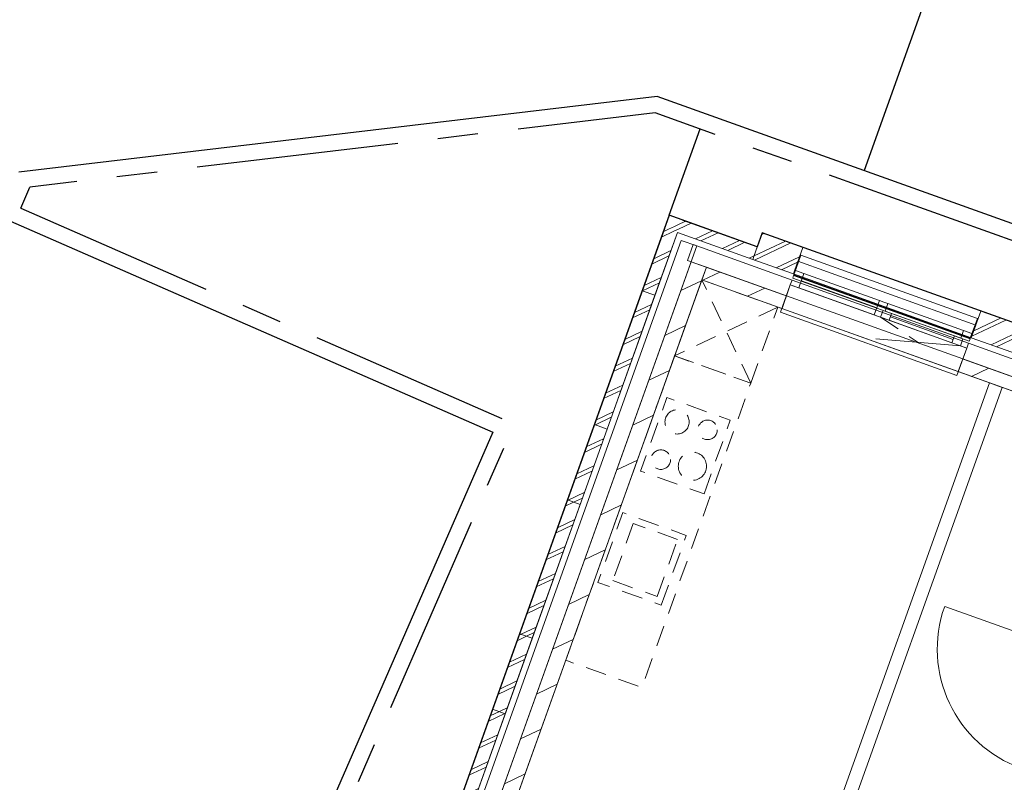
# Model space of a CAD drawing. Header units: metres. Extents: x 136314.7 to 136393.7, y 453293.7 to 453383.2.
# Tile 4 of 95: x 136334.6 to 136341.9, y 453323.6 to 453329.3. Entities that reach past the tile are written whole.
import ezdxf

# ---------------------------------------------------------------- set-up
doc = ezdxf.new("R2010")
doc.units = ezdxf.units.M
doc.set_wipeout_variables(frame=1)
for name, pattern in [('B0701', [234.1199934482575, 155.9999942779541, -78.11999917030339]), ('CENTER__G5', [2.4, 1.5, -0.3, 0.3, -0.3]), ('Wipeout_Contour', [1000, 0, -1000])]:
    doc.linetypes.add(name, pattern=pattern)
for name, color, linetype in [('-DR-nw-vh-band 12x25', 2, 'CENTER__G5'), ('-DR-nw-vh-kantverharding', 4, 'Continuous'), ('-DR-nw-vh-scheiding verhardingen', 1, 'Continuous'), ('kavelgrens', 211, 'Continuous'), ('SIT_Situatie plgr_2_New_21 Buitenwanden', 7, 'Continuous'), ('SIT_Situatie plgr_2_New_21 Buitenwanden Afdek-arcering', 7, 'Continuous'), ('SIT_Situatie plgr_2_New_21 Buitenwanden Doorsnede-arcering', 7, 'Continuous'), ('SIT_Situatie plgr_2_New_21 Buitenwanden Ramen', 7, 'Continuous'), ('SIT_Situatie plgr_2_New_22 C Binnenwanden', 7, 'Continuous'), ('SIT_Situatie plgr_2_New_22 C Binnenwanden Doorsnede-arcering', 7, 'Continuous'), ('SIT_Situatie plgr_2_New_22 NC Binnenwanden', 7, 'Continuous'), ('SIT_Situatie plgr_2_New_22 NC Binnenwanden Afdek-arcering', 7, 'Continuous'), ('SIT_Situatie plgr_2_New_22 NC Binnenwanden Deuren', 7, 'Continuous'), ('SIT_Situatie plgr_2_New_22 NC Binnenwanden Doorsnede-arcering', 7, 'Continuous'), ('SIT_Situatie plgr_2_New_23 Vloeren', 7, 'Continuous'), ('SIT_Situatie plgr_2_New_31 Buitenwandopeningen', 7, 'Continuous'), ('SIT_Situatie plgr_2_New_31 Vensterbank', 7, 'Continuous'), ('SIT_Situatie plgr_2_New_43 Vloerafwerking', 7, 'Continuous'), ('SIT_Situatie plgr_2_New_73 Keuken', 7, 'Continuous')]:
    doc.layers.add(name, color=color, linetype=linetype)
pattern_1 = [(205.30822150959, (19050.70796805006, 24785.13211794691), (-64.12313819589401, 135.6031826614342), []), (205.30822150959, (19063.53259568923, 24758.01148141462), (-64.12313819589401, 135.6031826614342), [])]
pattern_2 = [(205.30822150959, (19050.70796805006, 24785.13211794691), (-106.8718969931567, 226.0053044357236), [])]

# ---------------------------------------------------------------- blocks, each defined once
blk = doc.blocks.new('woonblok 1 jutfasehof')
at = {"layer": 'SIT_Situatie plgr_2_New_21 Buitenwanden', "color": 252, "linetype": 'Continuous', "lineweight": 0, "flags": 128}
for points in [[(-30164.07581318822, 31873.06385701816), (-30465.36186302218, 31980.89110856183)], [(-28540.8972045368, 31292.14453389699), (-28842.18325437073, 31399.97178544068)], [(-28155.45814592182, 30882.29841222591), (-28934.09428096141, 31160.9644654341)]]:
    blk.add_lwpolyline(points, dxfattribs=at)
at = {"layer": 'SIT_Situatie plgr_2_New_22 NC Binnenwanden', "color": 252, "linetype": 'Continuous', "lineweight": 0, "flags": 128}
for points in [[(-30880.57008722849, 31725.88652697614), (-30914.26610333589, 31631.73463640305)], [(-28777.01799174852, 30866.83499860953), (-30132.440303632, 27079.57524548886)], [(-28777.01799174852, 30866.83499860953), (-28682.86610180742, 30833.13898073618)], [(-30038.28841372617, 27045.87922751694), (-28682.86610180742, 30833.13898073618)]]:
    blk.add_lwpolyline(points, dxfattribs=at)
at = {"layer": 'SIT_Situatie plgr_2_New_22 NC Binnenwanden Deuren', "color": 252, "linetype": 'Continuous', "lineweight": 0}
blk.add_line((-28225.72634068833, 28890.49285827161), (-29110.75410795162, 29207.23542120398), dxfattribs=at)
blk.add_arc((-28225.72634068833, 28890.49285827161), 939.9999999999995, 160.3082215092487, 250.3082215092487, dxfattribs=at)
at = {"layer": 'SIT_Situatie plgr_2_New_23 Vloeren', "color": 252, "linetype": 'Continuous', "lineweight": 0, "flags": 128}
blk.add_lwpolyline([(-30993.55235591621, 31766.32174630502), (-26530.76720897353, 30169.11602840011), (-30055.36430786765, 20320.84555892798), (-34518.16725609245, 21918.02740376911)], close=True, dxfattribs=at)
at = {"layer": 'SIT_Situatie plgr_2_New_73 Keuken', "color": 252, "linetype": 'B0701', "lineweight": 0}
blk.add_line((-30551.53085077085, 30864.64719425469), (-30914.26609756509, 31631.73463433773), dxfattribs=at)
blk.add_circle((-30872.1884313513, 30517.70655293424), 72.50000000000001, dxfattribs=at)
at = {"color": 252, "linetype": 'Wipeout_Contour', "lineweight": 0, "ltscale": 773788.1275740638}
blk.add_wipeout([(-30502.4274807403, 31877.32402893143), (-30930.818590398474, 32030.640904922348), (-30964.51460650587, 31936.48901434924), (-30536.123496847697, 31783.17213835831)], dxfattribs=at).dxf.layer = 'SIT_Situatie plgr_2_New_21 Buitenwanden Afdek-arcering'
at = {"color": 252, "linetype": 'Wipeout_Contour', "lineweight": 0, "ltscale": 778523.2737475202}
blk.add_wipeout([(-28879.248872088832, 31296.404705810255), (-30201.14143090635, 31769.49677738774), (-30234.837447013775, 31675.344886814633), (-28912.944888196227, 31202.25281523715)], dxfattribs=at).dxf.layer = 'SIT_Situatie plgr_2_New_21 Buitenwanden Afdek-arcering'
at = {"layer": 'SIT_Situatie plgr_2_New_21 Buitenwanden Doorsnede-arcering', "linetype": 'Continuous', "lineweight": 0}
h = blk.add_hatch(dxfattribs=at)
h.set_pattern_fill('145_BAKSTEEN_0002', color=252, style=0, pattern_type=2)
h.set_pattern_definition(pattern_1)
h.paths.add_polyline_path([(-30164.07581318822, 31873.06385701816), (-30465.36186302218, 31980.89110856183), (-30536.12349684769, 31783.17213835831), (-30234.83744701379, 31675.34488681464)])
h = blk.add_hatch(dxfattribs=at)
h.set_pattern_fill('145_BAKSTEEN_0002', color=252, style=0, pattern_type=2)
h.set_pattern_definition(pattern_1)
h.paths.add_polyline_path([(-28540.8972045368, 31292.14453389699), (-28842.18325437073, 31399.97178544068), (-28912.94488819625, 31202.25281523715), (-28611.65883836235, 31094.42556369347)])
at = {"layer": 'SIT_Situatie plgr_2_New_21 Buitenwanden', "color": 252, "linetype": 'Continuous', "lineweight": 0}
blk.add_line((-30244.68859018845, 31630.01300694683), (-30257.4930763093, 31594.23528852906), dxfattribs=at)
at = {"layer": 'SIT_Situatie plgr_2_New_21 Buitenwanden', "color": 252, "linetype": 'Continuous', "lineweight": 0, "flags": 128}
for points in [[(-30502.4274807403, 31877.32402893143), (-30930.81859039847, 32030.64090492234)], [(-30465.36186302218, 31980.89110856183), (-30536.12349684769, 31783.17213835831)], [(-30980.01486311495, 31893.1788954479), (-31021.79792308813, 31776.43055113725)], [(-30244.68859773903, 31630.0130096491), (-30980.01486311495, 31893.1788954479)], [(-30964.51460650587, 31936.48901434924), (-30536.12349684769, 31783.17213835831)], [(-30502.4274807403, 31877.32402893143), (-30536.12349684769, 31783.17213835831)], [(-30164.07581318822, 31873.06385701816), (-30234.83744701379, 31675.34488681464)], [(-30536.12349684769, 31783.17213835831), (-30234.83744701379, 31675.34488681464)], [(-30201.14143090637, 31769.49677738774), (-30234.83744701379, 31675.34488681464)], [(-28879.24887208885, 31296.40470581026), (-30201.14143090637, 31769.49677738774)], [(-30234.83744701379, 31675.34488681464), (-28912.94488819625, 31202.25281523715)], [(-28842.18325437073, 31399.97178544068), (-28912.94488819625, 31202.25281523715)], [(-28879.24887208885, 31296.40470581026), (-28912.94488819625, 31202.25281523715)], [(-28912.94488819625, 31202.25281523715), (-28611.65883836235, 31094.42556369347)]]:
    blk.add_lwpolyline(points, dxfattribs=at)
at = {"layer": 'SIT_Situatie plgr_2_New_21 Buitenwanden Ramen', "color": 252, "linetype": 'Continuous', "lineweight": 0}
for p, q in [((-30155.99785126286, 31678.99211299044), (-30219.07961794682, 31701.56844378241)), ((-30194.41130962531, 31571.65895773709), (-30155.99785126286, 31678.99211299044)), ((-30244.68859018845, 31630.01300694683), (-30257.4930763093, 31594.23528852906)), ((-30244.68859018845, 31630.01300694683), (-30257.4930763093, 31594.23528852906)), ((-30257.4930763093, 31594.23528852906), (-30194.41130962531, 31571.65895773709))]:
    blk.add_line(p, q, dxfattribs=at)
at = {"layer": 'SIT_Situatie plgr_2_New_22 C Binnenwanden', "color": 252, "linetype": 'Continuous', "lineweight": 0, "flags": 128}
blk.add_lwpolyline([(-30880.57008722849, 31725.88652697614), (-30993.55235591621, 31766.32174630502)], dxfattribs=at)
at = {"layer": 'SIT_Situatie plgr_2_New_31 Buitenwandopeningen', "color": 252, "linetype": 'Continuous', "lineweight": 0, "flags": 128}
for points in [[(-30230.91929331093, 31668.48655612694), (-30178.64430941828, 31814.55096170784)], [(-30232.55793519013, 31663.90793679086), (-30230.91929331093, 31668.48655612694)], [(-30239.29713841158, 31645.07755867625), (-30232.55793519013, 31663.90793679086)], [(-28920.32496136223, 31199.43800648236), (-28868.04997746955, 31345.50241206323)], [(-28928.70280646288, 31176.02900903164), (-28921.96360324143, 31194.85938714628)], [(-28921.96360324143, 31194.85938714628), (-28920.32496136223, 31199.43800648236)]]:
    blk.add_lwpolyline(points, dxfattribs=at)
at = {"color": 252, "linetype": 'Wipeout_Contour', "lineweight": 0, "ltscale": 772661.2597898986}
blk.add_wipeout([(-31096.327502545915, 31983.663526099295), (-30964.51460650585, 31936.48901434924), (-30930.818590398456, 32030.640904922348), (-31062.63148643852, 32077.815416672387)], dxfattribs=at).dxf.layer = 'SIT_Situatie plgr_2_New_21 Buitenwanden Afdek-arcering'
at = {"color": 252, "linetype": 'Wipeout_Contour', "lineweight": 0, "ltscale": 778868.8125491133}
blk.add_wipeout([(-28975.877318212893, 31044.216112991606), (-30286.47165016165, 31513.264662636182), (-30320.167666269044, 31419.11277206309), (-29009.57333432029, 30950.0642224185)], dxfattribs=at).dxf.layer = 'SIT_Situatie plgr_2_New_22 NC Binnenwanden Afdek-arcering'
at = {"layer": 'SIT_Situatie plgr_2_New_21 Buitenwanden Doorsnede-arcering', "linetype": 'Continuous', "lineweight": 0}
h = blk.add_hatch(dxfattribs=at)
h.set_pattern_fill('145_BAKSTEEN_0002', color=252, style=0, pattern_type=2)
h.set_pattern_definition(pattern_1)
h.paths.add_polyline_path([(-30502.4274807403, 31877.32402893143), (-30930.81859039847, 32030.64090492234), (-30964.51460650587, 31936.48901434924), (-30536.12349684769, 31783.17213835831)])
at = {"layer": 'SIT_Situatie plgr_2_New_22 NC Binnenwanden Doorsnede-arcering', "linetype": 'Continuous', "lineweight": 0}
h = blk.add_hatch(dxfattribs=at)
h.set_pattern_fill('130_KALKZANDSTEEN_0002', color=252, style=0, pattern_type=2)
h.set_pattern_definition(pattern_2)
h.paths.add_polyline_path([(-30286.47165016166, 31513.26466263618), (-30880.57008722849, 31725.88652697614), (-30914.26610333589, 31631.73463640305), (-30320.16766626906, 31419.11277206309)])
h = blk.add_hatch(dxfattribs=at)
h.set_pattern_fill('130_KALKZANDSTEEN_0002', color=252, style=0, pattern_type=2)
h.set_pattern_definition(pattern_2)
h.paths.add_polyline_path([(-28197.24118317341, 30765.55005978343), (-28975.87731821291, 31044.21611299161), (-29009.5733343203, 30950.0642224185), (-28230.9371992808, 30671.39816921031)])
at = {"layer": 'SIT_Situatie plgr_2_New_21 Buitenwanden', "color": 252, "linetype": 'Continuous', "lineweight": 0}
for p, q in [((-30257.4930763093, 31594.23528852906), (-30286.47165016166, 31513.26466263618)), ((-28934.09425823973, 31160.96445730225), (-28946.89874436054, 31125.18673888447)), ((-28946.89874436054, 31125.18673888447), (-28975.87731821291, 31044.21611299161))]:
    blk.add_line(p, q, dxfattribs=at)
at = {"layer": 'SIT_Situatie plgr_2_New_21 Buitenwanden', "color": 252, "linetype": 'Continuous', "lineweight": 0, "flags": 128}
for points in [[(-30930.81859039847, 32030.64090492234), (-31062.63148643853, 32077.81541667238)], [(-31096.32750254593, 31983.66352609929), (-30964.51460650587, 31936.48901434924)], [(-30502.4274807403, 31877.32402893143), (-30930.81859039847, 32030.64090492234)], [(-30964.51460650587, 31936.48901434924), (-30536.12349684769, 31783.17213835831)], [(-31021.79792308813, 31776.43055113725), (-30286.47165771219, 31513.26466533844)], [(-28975.87734093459, 31044.21612112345), (-28197.241205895, 30765.55006791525)]]:
    blk.add_lwpolyline(points, dxfattribs=at)
at = {"layer": 'SIT_Situatie plgr_2_New_21 Buitenwanden Ramen', "color": 252, "linetype": 'Continuous', "lineweight": 0}
for p, q in [((-29595.32333531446, 31478.33233435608), (-30155.99785126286, 31678.99211299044)), ((-30244.68859018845, 31630.01300694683), (-28934.09425823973, 31160.96445730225)), ((-30175.20458044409, 31625.32553536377), (-29614.53006449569, 31424.6657567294)), ((-30257.4930763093, 31594.23528852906), (-30286.47165016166, 31513.26466263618)), ((-30194.41130962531, 31571.65895773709), (-29633.73679367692, 31370.99917910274)), ((-30286.47165016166, 31513.26466263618), (-28975.87731821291, 31044.21611299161)), ((-29595.32333531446, 31478.33233435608), (-29633.73679367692, 31370.99917910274)), ((-29563.78245197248, 31467.04416896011), (-29595.32333531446, 31478.33233435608)), ((-29532.24156863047, 31455.75600356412), (-29563.78245197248, 31467.04416896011)), ((-29552.45917829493, 31399.26486922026), (-29532.24156863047, 31455.75600356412)), ((-28971.56705268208, 31255.09622492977), (-29532.24156863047, 31455.75600356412)), ((-29586.66084839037, 31354.15117104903), (-29568.46499969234, 31404.99319195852)), ((-29568.46499969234, 31404.99319195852), (-29586.66084839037, 31354.15117104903)), ((-29568.46499969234, 31404.99319195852), (-29552.45917829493, 31399.26486922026)), ((-29505.38323300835, 31382.41686116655), (-29568.46499969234, 31404.99319195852)), ((-29523.57908170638, 31331.57484025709), (-29505.38323300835, 31382.41686116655)), ((-29038.86060763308, 31215.45309863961), (-29505.38323300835, 31382.41686116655)), ((-29633.73679367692, 31370.99917910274), (-29602.19591033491, 31359.71101370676)), ((-29602.19591033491, 31359.71101370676), (-29586.66084839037, 31354.15117104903)), ((-29586.66084839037, 31354.15117104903), (-29523.57908170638, 31331.57484025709)), ((-29523.57908170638, 31331.57484025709), (-29057.05645633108, 31164.61107773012)), ((-29523.57908170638, 31331.57484025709), (-29057.05645633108, 31164.61107773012)), ((-29514.48115735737, 31356.99585071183), (-29047.95853198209, 31190.03208818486)), ((-28971.56705268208, 31255.09622492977), (-28991.78466234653, 31198.60509058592)), ((-28908.48528599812, 31232.5198941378), (-28971.56705268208, 31255.09622492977)), ((-28993.97468964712, 31142.03474693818), (-29621.36532760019, 31193.52501351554)), ((-29038.86060763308, 31215.45309863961), (-29057.05645633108, 31164.61107773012)), ((-29057.05645633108, 31164.61107773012), (-28993.97468964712, 31142.03474693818)), ((-28975.77884094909, 31192.87676784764), (-29038.86060763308, 31215.45309863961)), ((-28975.77884094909, 31192.87676784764), (-28993.97468964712, 31142.03474693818)), ((-28993.97468964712, 31142.03474693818), (-28975.77884094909, 31192.87676784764)), ((-28991.78466234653, 31198.60509058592), (-28975.77884094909, 31192.87676784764)), ((-28934.09425823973, 31160.96445730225), (-28946.89874436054, 31125.18673888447)), ((-28934.09425823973, 31160.96445730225), (-28946.89874436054, 31125.18673888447)), ((-28993.97468964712, 31142.03474693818), (-28946.89874436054, 31125.18673888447)), ((-28946.89874436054, 31125.18673888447), (-28975.87731821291, 31044.21611299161))]:
    blk.add_line(p, q, dxfattribs=at)
at = {"layer": 'SIT_Situatie plgr_2_New_21 Buitenwanden Ramen', "color": 252, "linetype": 'B0701', "lineweight": 0}
blk.add_line((-29586.66084839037, 31354.15117104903), (-29307.67000862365, 31167.77988022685), dxfattribs=at)
at = {"layer": 'SIT_Situatie plgr_2_New_22 NC Binnenwanden', "color": 252, "linetype": 'Continuous', "lineweight": 0, "flags": 128}
for points in [[(-30286.47165016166, 31513.26466263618), (-30880.57008722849, 31725.88652697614)], [(-30914.26610333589, 31631.73463640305), (-30320.16766626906, 31419.11277206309)], [(-30286.47165016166, 31513.26466263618), (-30320.16766626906, 31419.11277206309)], [(-30320.16766626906, 31419.11277206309), (-30286.47165016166, 31513.26466263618)], [(-28975.87731821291, 31044.21611299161), (-30286.47165016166, 31513.26466263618)], [(-30320.16766626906, 31419.11277206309), (-29009.5733343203, 30950.0642224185)], [(-28975.87731821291, 31044.21611299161), (-29009.5733343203, 30950.0642224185)], [(-28975.87731821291, 31044.21611299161), (-29009.5733343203, 30950.0642224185)], [(-28197.24118317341, 30765.55005978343), (-28975.87731821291, 31044.21611299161)], [(-29009.5733343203, 30950.0642224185), (-28230.9371992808, 30671.39816921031)]]:
    blk.add_lwpolyline(points, dxfattribs=at)
at = {"layer": 'SIT_Situatie plgr_2_New_31 Buitenwandopeningen', "color": 252, "linetype": 'Continuous', "lineweight": 0, "flags": 128}
for points in [[(-28868.04997746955, 31345.50241206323), (-30178.64430941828, 31814.55096170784)], [(-28920.32496136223, 31199.43800648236), (-30230.91929331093, 31668.48655612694)], [(-28928.70280646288, 31176.02900903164), (-30239.29713841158, 31645.07755867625)], [(-28921.96360324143, 31194.85938714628), (-30232.55793519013, 31663.90793679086)]]:
    blk.add_lwpolyline(points, dxfattribs=at)
at = {"layer": 'SIT_Situatie plgr_2_New_31 Vensterbank', "color": 252, "linetype": 'Continuous', "lineweight": 0, "flags": 128}
for points in [[(-30330.27647110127, 31390.86720489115), (-30257.49307630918, 31594.23528852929)], [(-28946.89874436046, 31125.18673888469), (-30257.49307630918, 31594.23528852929)], [(-29019.68213915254, 30921.81865524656), (-30330.27647110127, 31390.86720489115)], [(-29019.68213915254, 30921.81865524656), (-28946.89874436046, 31125.18673888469)]]:
    blk.add_lwpolyline(points, dxfattribs=at)
at = {"color": 252, "linetype": 'Wipeout_Contour', "lineweight": 0, "ltscale": 579186.0756882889}
blk.add_wipeout([(-31062.63148643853, 32077.815416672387), (-31156.78337701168, 32111.511432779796), (-31096.327502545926, 31983.66352609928)], dxfattribs=at).dxf.layer = 'SIT_Situatie plgr_2_New_21 Buitenwanden Afdek-arcering'
at = {"color": 252, "linetype": 'Wipeout_Contour', "lineweight": 0, "ltscale": 579124.1099782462}
blk.add_wipeout([(-31096.32750254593, 31983.66352609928), (-31156.783377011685, 32111.511432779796), (-31190.47939311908, 32017.35954220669)], dxfattribs=at).dxf.layer = 'SIT_Situatie plgr_2_New_21 Buitenwanden Afdek-arcering'
at = {"layer": 'SIT_Situatie plgr_2_New_21 Buitenwanden', "color": 252, "linetype": 'Continuous', "lineweight": 0, "flags": 128}
blk.add_lwpolyline([(-31156.78337701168, 32111.51143277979), (-31062.63148643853, 32077.81541667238)], dxfattribs=at)
blk.add_lwpolyline([(-31156.78337701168, 32111.51143277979), (-31062.63148643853, 32077.81541667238)], dxfattribs=at)
at = {"color": 252, "linetype": 'Wipeout_Contour', "lineweight": 0, "ltscale": 776428.6306535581}
blk.add_wipeout([(-31190.47939311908, 32017.359542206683), (-33272.89318806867, 26198.772706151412), (-33178.74129749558, 26165.07669004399), (-31096.32750254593, 31983.663526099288)], dxfattribs=at).dxf.layer = 'SIT_Situatie plgr_2_New_21 Buitenwanden Afdek-arcering'
at = {"layer": 'SIT_Situatie plgr_2_New_21 Buitenwanden Doorsnede-arcering', "linetype": 'Continuous', "lineweight": 0}
h = blk.add_hatch(dxfattribs=at)
h.set_pattern_fill('145_BAKSTEEN_0002', color=252, style=0, pattern_type=2)
h.set_pattern_definition(pattern_1)
h.paths.add_polyline_path([(-31096.32750254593, 31983.66352609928), (-31156.78337701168, 32111.51143277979), (-31190.47939311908, 32017.35954220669)])
h = blk.add_hatch(dxfattribs=at)
h.set_pattern_fill('145_BAKSTEEN_0002', color=252, style=0, pattern_type=2)
h.set_pattern_definition(pattern_1)
h.paths.add_polyline_path([(-31062.63148643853, 32077.81541667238), (-31156.78337701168, 32111.51143277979), (-31096.32750254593, 31983.66352609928)])
h = blk.add_hatch(dxfattribs=at)
h.set_pattern_fill('145_BAKSTEEN_0002', color=252, style=0, pattern_type=2)
h.set_pattern_definition(pattern_1)
h.paths.add_polyline_path([(-31096.32750254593, 31983.66352609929), (-30964.51460650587, 31936.48901434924), (-30930.81859039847, 32030.64090492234), (-31062.63148643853, 32077.81541667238)])
h = blk.add_hatch(dxfattribs=at)
h.set_pattern_fill('145_BAKSTEEN_0002', color=252, style=0, pattern_type=2)
h.set_pattern_definition(pattern_1)
h.paths.add_polyline_path([(-31190.47939311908, 32017.35954220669), (-31357.27466512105, 31551.30770546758), (-31263.12277454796, 31517.61168936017), (-31096.32750254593, 31983.66352609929)])
h = blk.add_hatch(dxfattribs=at)
h.set_pattern_fill('145_BAKSTEEN_0002', color=252, style=0, pattern_type=2)
h.set_pattern_definition(pattern_1)
h.paths.add_polyline_path([(-31357.27466512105, 31551.30770546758), (-31712.76762841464, 30558.00527847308), (-31618.61573784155, 30524.30926236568), (-31263.12277454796, 31517.61168936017)])
h = blk.add_hatch(dxfattribs=at)
h.set_pattern_fill('145_BAKSTEEN_0002', color=252, style=0, pattern_type=2)
h.set_pattern_definition(pattern_1)
h.paths.add_polyline_path([(-31712.76762841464, 30558.00527847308), (-31913.25892425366, 29997.80152956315), (-31819.10703368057, 29964.10551345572), (-31618.61573784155, 30524.30926236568)])
h = blk.add_hatch(dxfattribs=at)
h.set_pattern_fill('145_BAKSTEEN_0002', color=252, style=0, pattern_type=2)
h.set_pattern_definition(pattern_1)
h.paths.add_polyline_path([(-31913.25892425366, 29997.80152956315), (-32268.75189425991, 29004.49908381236), (-32174.60000368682, 28970.80306770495), (-31819.10703368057, 29964.10551345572)])
h = blk.add_hatch(dxfattribs=at)
h.set_pattern_fill('145_BAKSTEEN_0002', color=252, style=0, pattern_type=2)
h.set_pattern_definition(pattern_1)
h.paths.add_polyline_path([(-32268.75189425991, 29004.49908381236), (-32469.24319009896, 28444.29533490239), (-32375.09129952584, 28410.59931879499), (-32174.60000368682, 28970.80306770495)])
h = blk.add_hatch(dxfattribs=at)
h.set_pattern_fill('145_BAKSTEEN_0002', color=252, style=0, pattern_type=2)
h.set_pattern_definition(pattern_1)
h.paths.add_polyline_path([(-32469.24319009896, 28444.29533490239), (-32824.73616010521, 27450.99288915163), (-32730.58426953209, 27417.29687304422), (-32375.09129952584, 28410.59931879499)])
at = {"layer": 'SIT_Situatie plgr_2_New_22 C Binnenwanden Doorsnede-arcering', "linetype": 'Continuous', "lineweight": 0}
h = blk.add_hatch(dxfattribs=at)
h.set_pattern_fill('130_KALKZANDSTEEN_0002', color=252, style=0, pattern_type=2)
h.set_pattern_definition(pattern_2)
h.paths.add_polyline_path([(-30993.55235591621, 31766.32174630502), (-33128.53184679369, 25800.85821019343), (-33015.54957810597, 25760.42299086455), (-30880.57008722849, 31725.88652697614)])
at = {"layer": 'kavelgrens'}
blk.add_lwpolyline([(-28540.89709263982, 31292.14449385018), (-30465.36186302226, 31980.89110856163), (-30502.42748074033, 31877.32402893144), (-31156.78337701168, 32111.51143277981), (-33272.89318806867, 26198.7727061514), (-33376.46026769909, 26235.83832386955), (-34503.59199977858, 23086.4576021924), (-34400.02492015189, 23049.3919844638), (-34863.34520025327, 21754.80332610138), (-35609.92549999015, 22021.99688872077), (-39290.16955755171, 13593.18205760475), (-28985.82897605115, 8975.228598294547), (-28503.14561776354, 10294.24205896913)], dxfattribs=at)
at = {"layer": 'SIT_Situatie plgr_2_New_21 Buitenwanden', "color": 252, "linetype": 'Continuous', "lineweight": 0, "flags": 128}
for points in [[(-31156.78337701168, 32111.51143277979), (-33272.89318806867, 26198.77270615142)], [(-31156.78337701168, 32111.51143277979), (-31357.27466512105, 31551.30770546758)], [(-30930.81859039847, 32030.64090492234), (-31062.63148643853, 32077.81541667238)], [(-33178.74129749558, 26165.07669004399), (-31096.32750254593, 31983.66352609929)], [(-31263.12277454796, 31517.61168936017), (-31096.32750254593, 31983.66352609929)], [(-31096.32750254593, 31983.66352609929), (-30964.51460650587, 31936.48901434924)], [(-31068.51764025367, 31924.85315058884), (-33245.28021634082, 25842.641199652)], [(-31068.51764025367, 31924.85315058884), (-30951.76929594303, 31883.07009061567)], [(-33128.53187203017, 25800.85813967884), (-30951.76929594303, 31883.07009061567)], [(-31357.27466512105, 31551.30770546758), (-31712.76762841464, 30558.00527847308)], [(-31357.27466512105, 31551.30770546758), (-31263.12277454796, 31517.61168936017)], [(-31357.27466512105, 31551.30770546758), (-31263.12277454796, 31517.61168936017)], [(-31618.61573784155, 30524.30926236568), (-31263.12277454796, 31517.61168936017)], [(-31712.76762841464, 30558.00527847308), (-31913.25892425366, 29997.80152956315)], [(-31819.10703368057, 29964.10551345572), (-31618.61573784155, 30524.30926236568)], [(-31712.76762841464, 30558.00527847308), (-31618.61573784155, 30524.30926236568)], [(-31712.76762841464, 30558.00527847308), (-31618.61573784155, 30524.30926236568)], [(-31913.25892425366, 29997.80152956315), (-32268.75189425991, 29004.49908381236)], [(-31913.25892425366, 29997.80152956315), (-31819.10703368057, 29964.10551345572)], [(-31913.25892425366, 29997.80152956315), (-31819.10703368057, 29964.10551345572)], [(-32174.60000368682, 28970.80306770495), (-31819.10703368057, 29964.10551345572)], [(-32268.75189425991, 29004.49908381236), (-32469.24319009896, 28444.29533490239)], [(-32375.09129952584, 28410.59931879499), (-32174.60000368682, 28970.80306770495)], [(-32268.75189425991, 29004.49908381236), (-32174.60000368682, 28970.80306770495)], [(-32268.75189425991, 29004.49908381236), (-32174.60000368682, 28970.80306770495)], [(-32469.24319009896, 28444.29533490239), (-32824.73616010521, 27450.99288915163)], [(-32730.58426953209, 27417.29687304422), (-32375.09129952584, 28410.59931879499)], [(-32469.24319009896, 28444.29533490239), (-32375.09129952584, 28410.59931879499)], [(-32469.24319009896, 28444.29533490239), (-32375.09129952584, 28410.59931879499)]]:
    blk.add_lwpolyline(points, dxfattribs=at)
at = {"layer": 'SIT_Situatie plgr_2_New_22 C Binnenwanden', "color": 252, "linetype": 'Continuous', "lineweight": 0, "flags": 128}
for points in [[(-30993.55235591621, 31766.32174630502), (-33128.53184679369, 25800.85821019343)], [(-33015.54957810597, 25760.42299086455), (-30880.57008722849, 31725.88652697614)]]:
    blk.add_lwpolyline(points, dxfattribs=at)
at = {"layer": 'SIT_Situatie plgr_2_New_43 Vloerafwerking', "color": 252, "linetype": 'Continuous', "lineweight": 0, "flags": 128}
blk.add_lwpolyline([(-30134.64226836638, 20455.42995354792), (-30937.7578660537, 20742.85696060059), (-30999.75854272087, 20569.61746230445), (-33630.36233937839, 21511.08414305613), (-33568.36166271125, 21684.3236413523), (-34371.47726039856, 21971.75064840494), (-30914.26595229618, 31631.73477623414), (-28438.07133354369, 30745.52942134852), (-28375.39675272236, 30920.65191228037), (-26931.10680155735, 30403.75504316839), (-26993.78138237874, 30228.63255223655), (-26677.430960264, 30115.41408137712)], close=True, dxfattribs=at)
at = {"layer": 'SIT_Situatie plgr_2_New_73 Keuken', "color": 252, "linetype": 'B0701', "lineweight": 0}
for p, q in [((-30349.35475412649, 31429.55853769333), (-31116.44219420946, 31066.8232908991)), ((-31423.66894283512, 29822.58186235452), (-31575.30101531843, 29398.89835477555)), ((-31094.13732582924, 29704.64580597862), (-31423.66894283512, 29822.58186235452)), ((-31245.76939831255, 29280.96229839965), (-31094.13732582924, 29704.64580597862)), ((-31575.30101531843, 29398.89835477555), (-31245.76939831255, 29280.96229839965))]:
    blk.add_line(p, q, dxfattribs=at)
at = {"layer": 'SIT_Situatie plgr_2_New_73 Keuken', "color": 252, "linetype": 'B0701', "lineweight": 0, "flags": 128}
for points in [[(-30551.53085077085, 30864.64719425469), (-30349.35475412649, 31429.55853769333), (-30914.26609756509, 31631.73463433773), (-31116.44219420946, 31066.8232908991)], [(-31116.44219521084, 31066.82328810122), (-31925.1465817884, 28807.17791434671), (-31360.23523834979, 28605.00181770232), (-30551.5308517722, 30864.64719145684)], [(-30898.50134041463, 30043.54337340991), (-30703.06444699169, 30589.62433873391), (-31173.82389985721, 30758.10441927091), (-31369.26079328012, 30212.02345394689)], [(-31215.54146107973, 29217.03834505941), (-31030.21337248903, 29734.87374321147), (-31500.97282535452, 29903.35382374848), (-31686.30091394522, 29385.5184255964)]]:
    blk.add_lwpolyline(points, close=True, dxfattribs=at)
at = {"layer": 'SIT_Situatie plgr_2_New_73 Keuken', "color": 252, "linetype": 'B0701', "lineweight": 0}
for centre, radius in [((-31098.40262765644, 30577.10543667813), 90.00000000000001), ((-31219.36661536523, 30296.98365302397), 72.50000000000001), ((-30984.61597232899, 30248.08222979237), 105)]:
    blk.add_circle(centre, radius, dxfattribs=at)

msp = doc.modelspace()

# ---------------------------------------------------------------- linework, layer by layer
at = {"layer": '-DR-nw-vh-band 12x25', "flags": 128}
for points in [[(136357.8319940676, 453321.9431968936), (136339.3079513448, 453328.5728364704), (136334.6631687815, 453328.0207948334)], [(136334.5953162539, 453327.8652985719), (136334.6631687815, 453328.0207948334)], [(136334.5953162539, 453327.8652985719), (136338.2610255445, 453326.2644935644), (136330.9340807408, 453309.4734827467)]]:
    msp.add_lwpolyline(points, dxfattribs=at)
at = {"layer": '-DR-nw-vh-kantverharding', "flags": 128}
for points in [[(136357.9848362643, 453322.0141362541), (136339.3218161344, 453328.6953289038), (136334.5806962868, 453328.1318373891)], [(136334.4373518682, 453327.8033378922), (136338.1030611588, 453326.2025328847), (136330.9040951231, 453309.7048084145)]]:
    msp.add_lwpolyline(points, dxfattribs=at)
at = {"layer": '-DR-nw-vh-scheiding verhardingen', "flags": 128}
for points in [[(136342.5453296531, 453332.8533693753), (136340.8596976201, 453328.1447812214)], [(136339.4126428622, 453327.8128313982), (136339.6418726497, 453328.4533281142)]]:
    msp.add_lwpolyline(points, dxfattribs=at)

# ---------------------------------------------------------------- next in the draw order: block references
at = {"layer": 'kavelgrens', "xscale": 0.001, "yscale": 0.001}
msp.add_blockref('woonblok 1 jutfasehof', (136370.5694262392, 453295.7013199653), dxfattribs=at)

doc.saveas('drawing.dxf')
